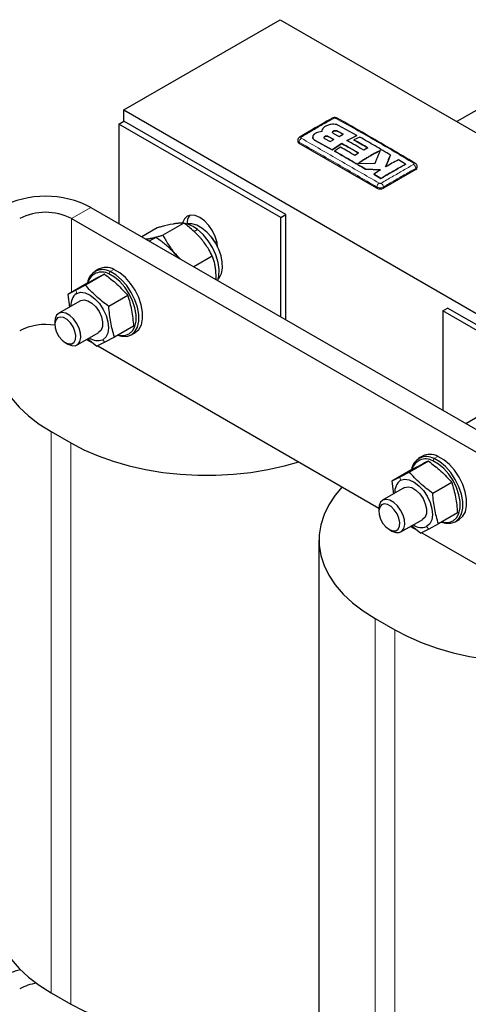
# Paper-space layout 'Blatt2' of a CAD drawing. Header units: millimetres. Extents: x 5 to 418, y 2 to 292.
# Tile 22 of 29: x 322 to 342, y 88 to 131. Entities that reach past the tile are written whole.
import ezdxf

# ---------------------------------------------------------------- set-up
doc = ezdxf.new("R2010")
doc.units = ezdxf.units.MM

psp = doc.layouts.new('Blatt2')

# ---------------------------------------------------------------- linework, layer by layer
at = {"color": 7, "linetype": 'Continuous', "lineweight": 25}
for p, q in [((327.0291, 127.3641), (333.8598, 131.3074)), ((333.8598, 131.3074), (369.2151, 110.8972)), ((344.6275, 128.6187), (341.5724, 126.855)), ((327.0291, 127.3641), (362.3845, 106.9539)), ((327.0291, 126.8742), (327.0291, 127.3641)), ((326.817, 126.7517), (327.0291, 126.8742)), ((334.1002, 122.7922), (327.0291, 126.8742)), ((333.8881, 122.6697), (326.817, 126.7517)), ((326.817, 126.7517), (326.817, 122.4083)), ((335.6796, 126.4403), (335.6796, 126.437)), ((336.6114, 126.3101), (336.3652, 126.441)), ((336.3652, 126.4377), (336.6114, 126.3069)), ((337.2114, 126.2476), (336.4086, 126.6887)), ((334.6285, 126.0392), (334.6285, 125.9885)), ((335.2796, 126.1818), (335.2796, 126.1786)), ((335.3867, 126.0363), (336.1347, 125.6237)), ((336.1347, 125.6204), (335.3867, 126.033)), ((335.8011, 126.1146), (336.0473, 125.9835)), ((336.2051, 126.081), (335.9589, 126.2106)), ((335.9589, 126.2074), (336.2051, 126.0777)), ((336.0473, 125.9835), (336.2051, 126.081)), ((336.1849, 126.3418), (336.4311, 126.2123)), ((336.4311, 126.2123), (336.6114, 126.3101)), ((336.776, 126.0264), (337.2114, 126.2476)), ((337.2114, 126.2443), (336.776, 126.0231)), ((337.3351, 126.178), (337.08, 126.0543)), ((337.08, 126.0543), (337.08, 126.051)), ((337.2114, 126.2476), (337.2114, 126.2443)), ((338.0812, 123.9475), (334.6871, 125.9068)), ((336.1347, 125.6237), (336.5533, 125.8968)), ((336.5533, 125.8936), (336.1347, 125.6204)), ((336.1347, 125.6237), (336.1347, 125.6204)), ((336.4885, 125.7403), (336.233, 125.5684)), ((336.5533, 125.8968), (336.5533, 125.8936)), ((337.6886, 125.7066), (337.5083, 125.6109)), ((336.233, 125.5684), (336.233, 125.5651)), ((337.2858, 125.4812), (337.1227, 125.3782)), ((338.6788, 125.3922), (338.6788, 125.3889)), ((339.332, 124.9925), (339.0212, 125.1838)), ((337.253, 125.021), (338.0056, 125.041)), ((337.5903, 124.7759), (338.2459, 124.7495)), ((337.5903, 124.7759), (337.5903, 124.7726)), ((338.2459, 124.7462), (337.5903, 124.7726)), ((338.2459, 124.7495), (337.9443, 124.5611)), ((339.7783, 124.7639), (338.3641, 123.9475)), ((339.332, 124.9925), (339.332, 124.9893)), ((339.8368, 124.8455), (339.8368, 124.8962)), ((337.9443, 124.5611), (338.2553, 124.3704)), ((337.9443, 124.5611), (337.9443, 124.5578)), ((338.2553, 124.3671), (337.9443, 124.5578)), ((338.2553, 124.3704), (338.2553, 124.3671)), ((325.6008, 123.1104), (357.8448, 104.4963)), ((324.7522, 122.6205), (356.9963, 104.0064)), ((333.8881, 122.6697), (334.1002, 122.7922)), ((333.8881, 118.3262), (333.8881, 122.6697)), ((334.1002, 118.2038), (334.1002, 122.7922)), ((328.4968, 122.2158), (327.8236, 121.8272)), ((329.6579, 122.4238), (328.7412, 121.8947)), ((328.0037, 121.7232), (328.0533, 121.7287)), ((328.0533, 121.7287), (328.0103, 121.7194)), ((328.1201, 121.7371), (328.0533, 121.7287)), ((328.4272, 121.8011), (328.148, 121.6399)), ((330.8971, 120.9865), (330.0885, 120.5197)), ((325.9322, 120.4136), (325.7625, 120.3157)), ((326.1892, 120.1962), (325.3568, 119.7156)), ((325.4223, 119.7915), (324.5899, 119.311)), ((325.3568, 119.7156), (324.9352, 119.4913)), ((324.9352, 119.4913), (324.5899, 119.311)), ((324.5899, 119.311), (324.6606, 118.7558)), ((327.2082, 119.2647), (326.3758, 118.7841)), ((325.1442, 119.035), (324.192, 118.4853)), ((325.1442, 119.035), (325.1531, 119.0399)), ((340.9591, 118.5877), (341.1713, 118.7101)), ((348.2423, 114.6281), (341.1713, 118.7101)), ((348.0302, 114.5056), (340.9591, 118.5877)), ((340.9591, 118.5877), (340.9591, 114.2442)), ((324.0263, 118.119), (324.0263, 117.9938)), ((327.4602, 117.9285), (326.6278, 117.448)), ((324.992, 117.0996), (325.9442, 117.6493)), ((326.6278, 117.448), (326.2062, 117.2236)), ((327.3624, 117.5443), (327.5321, 117.6423)), ((324.4835, 117.2019), (324.5919, 117.1393)), ((325.4105, 117.3413), (325.6979, 117.1754)), ((325.4588, 117.3691), (325.8609, 117.0433)), ((326.2062, 117.2236), (325.8609, 117.0433)), ((325.8954, 117.0613), (338.1688, 109.9761)), ((342.6389, 114.0517), (341.9657, 113.6631)), ((323.8684, 113.3164), (324.7169, 112.8266)), ((340.0743, 112.2495), (339.9046, 112.1516)), ((340.3313, 112.0321), (339.4989, 111.5516)), ((339.5644, 111.6274), (338.732, 111.1469)), ((339.4989, 111.5516), (339.0774, 111.3272)), ((339.0774, 111.3272), (338.732, 111.1469)), ((338.732, 111.1469), (338.8027, 110.5917)), ((341.3503, 111.1006), (340.5179, 110.62)), ((339.2864, 110.8709), (338.3342, 110.3212)), ((339.2864, 110.8709), (339.2953, 110.8758)), ((338.1685, 109.955), (338.1685, 109.8297)), ((341.6023, 109.7644), (340.7699, 109.2839)), ((339.1341, 108.9356), (340.0863, 109.4852)), ((340.7699, 109.2839), (340.3484, 109.0596)), ((341.5045, 109.3802), (341.6742, 109.4782)), ((338.6256, 109.0378), (338.7341, 108.9752)), ((339.5527, 109.1772), (339.8401, 109.0113)), ((339.601, 109.2051), (340.003, 108.8792)), ((340.3484, 109.0596), (340.003, 108.8792)), ((340.0376, 108.8973), (353.8844, 100.9037)), ((335.5502, 108.5813), (335.5502, 84.0687)), ((338.0105, 105.1523), (338.859, 104.6625)), ((323.8684, 88.8039), (324.7169, 88.314))]:
    psp.add_line(p, q, dxfattribs=at)
at = {"color": 7, "linetype": 'Continuous', "lineweight": 18}
for p, q in [((336.3652, 126.441), (336.3652, 126.4377)), ((335.3867, 126.0363), (335.3867, 126.033)), ((335.9589, 126.2106), (335.9589, 126.2074)), ((334.6871, 125.9068), (334.6871, 125.9578)), ((339.7783, 124.7639), (339.7783, 124.8148)), ((338.0812, 123.9475), (338.0812, 123.9984)), ((338.3641, 123.9475), (338.3641, 123.9984)), ((325.6008, 123.1104), (324.7522, 122.6205)), ((324.7522, 119.4047), (324.7522, 122.6205)), ((330.2472, 122.1425), (330.1006, 122.0578)), ((326.3829, 120.2013), (326.433, 120.3026)), ((326.6028, 120.4005), (326.433, 120.3026)), ((324.9771, 119.3539), (324.9352, 119.4913)), ((326.1113, 117.3304), (326.2062, 117.2236)), ((323.8684, 113.3164), (323.8684, 88.8039)), ((324.7169, 112.8266), (324.7169, 88.314)), ((340.5251, 112.0372), (340.5752, 112.1385)), ((340.7449, 112.2365), (340.5752, 112.1385)), ((339.1193, 111.1898), (339.0774, 111.3272)), ((340.2534, 109.1663), (340.3484, 109.0596)), ((338.0105, 105.1523), (338.0105, 80.6398)), ((338.859, 104.6625), (338.859, 80.1499))]:
    psp.add_line(p, q, dxfattribs=at)
at = {"color": 7, "linetype": 'Continuous', "lineweight": 25, "flags": 128}
for points in [[(331.1288, 121.3792), (331.1038, 121.5699), (331.0261, 121.8314), (330.9025, 122.0888), (330.7414, 122.3245), (330.5538, 122.5226), (330.3525, 122.6694), (330.1512, 122.755), (329.9636, 122.7736), (329.8025, 122.7238), (329.6789, 122.6091), (329.6015, 122.4384)], [(331.1652, 119.996), (331.2048, 120.0444), (331.2955, 120.2256), (331.3389, 120.4516), (331.3329, 120.711), (331.2776, 120.9908), (331.176, 121.277), (331.0331, 121.5552), (330.8561, 121.8114), (330.6538, 122.0329), (330.4364, 122.2086), (330.2148, 122.3295), (330.0002, 122.3897), (329.8031, 122.3861), (329.7876, 122.3828)], [(331.1398, 119.9128), (331.187, 120.1046), (331.1985, 120.3902), (331.1534, 120.7042), (331.054, 121.0306), (330.9052, 121.3533), (330.7145, 121.656), (330.4914, 121.9235), (330.2472, 122.1425)], [(329.2535, 121.114), (329.1088, 121.2686), (329.007, 121.3626)], [(329.4138, 120.9092), (329.3889, 120.9436), (329.2535, 121.114)], [(326.7837, 117.538), (326.8633, 117.5205), (327.0799, 117.5166), (327.2677, 117.582), (327.4173, 117.7134), (327.5212, 117.9041), (327.5742, 118.1446), (327.5736, 118.4229), (327.5195, 118.7249), (327.4145, 119.0356), (327.264, 119.3394), (327.0755, 119.621), (326.8584, 119.8663), (326.6236, 120.063), (326.3829, 120.2013)], [(326.7656, 117.5275), (326.9387, 117.4807), (327.1667, 117.4766), (327.3644, 117.5455), (327.5218, 117.6837), (327.6312, 117.8845), (327.687, 118.1376), (327.6864, 118.4305), (327.6294, 118.7485), (327.5189, 119.0756), (327.3605, 119.3953), (327.162, 119.6917), (326.9335, 119.9499), (326.6864, 120.157), (326.433, 120.3026)], [(327.5321, 117.6423), (327.5341, 117.6434), (327.6916, 117.7817), (327.8009, 117.9824), (327.8567, 118.2356), (327.8561, 118.5285), (327.7991, 118.8465), (327.6886, 119.1735), (327.5302, 119.4933), (327.3318, 119.7897), (327.1032, 120.0479), (326.8561, 120.255), (326.6028, 120.4005)], [(324.9771, 119.3539), (325.1498, 119.4004), (325.3494, 119.3747), (325.5623, 119.2787), (325.7739, 119.1188), (325.9699, 118.9061), (326.1369, 118.6549), (326.2634, 118.3823), (326.341, 118.1071), (326.3642, 117.8479), (326.3316, 117.6223), (326.2453, 117.4458), (326.1113, 117.3304)], [(325.1531, 119.0399), (325.2986, 119.0724), (325.4681, 119.0334), (325.645, 118.9268), (325.8121, 118.7629), (325.9529, 118.5578), (326.0538, 118.3316), (326.1047, 118.1065), (326.1008, 117.9044), (326.0424, 117.7452), (325.9353, 117.6444)], [(324.5938, 117.1382), (324.7605, 117.0716), (324.9122, 117.0691), (325.0354, 117.1309), (325.1192, 117.2514), (325.1562, 117.42), (325.1431, 117.6217), (325.081, 117.8386), (324.9755, 118.0514), (324.8358, 118.2412), (324.6745, 118.3911), (324.5059, 118.4878), (324.345, 118.5227), (324.2059, 118.4928), (324.1012, 118.4006), (324.0401, 118.2544), (324.0263, 118.119)], [(324.485, 117.201), (324.6334, 117.1445), (324.7655, 117.1515), (324.8671, 117.2211), (324.9271, 117.3458), (324.9391, 117.5122), (324.9017, 117.7021), (324.8189, 117.8951), (324.6999, 118.0701), (324.5574, 118.2083), (324.4069, 118.2946), (324.2647, 118.3198), (324.1462, 118.281), (324.0643, 118.1825), (324.0278, 118.0349), (324.0407, 117.8543), (324.1016, 117.6602), (324.2039, 117.4736), (324.3365, 117.3149), (324.485, 117.201)], [(321.4319, 117.1108), (321.417, 116.9693), (321.417, 116.5214), (321.4886, 116.0754), (321.6312, 115.6351), (321.8435, 115.2043), (322.1238, 114.7866), (322.4696, 114.3857), (322.8781, 114.0049), (323.3457, 113.6474), (323.8684, 113.3164)], [(324.7169, 112.8266), (325.2903, 112.5248), (325.9094, 112.2549), (326.5691, 112.0191), (327.2637, 111.8195), (327.9871, 111.6577), (328.7334, 111.5351), (329.4961, 111.4528), (330.2686, 111.4115), (331.0445, 111.4115), (331.8171, 111.4528), (332.5798, 111.5351), (333.326, 111.6577), (334.0495, 111.8195), (334.6704, 111.9957)], [(340.9259, 109.3739), (341.0054, 109.3564), (341.222, 109.3526), (341.4098, 109.4179), (341.5594, 109.5493), (341.6633, 109.74), (341.7163, 109.9805), (341.7158, 110.2588), (341.6616, 110.5608), (341.5567, 110.8715), (341.4062, 111.1753), (341.2176, 111.4569), (341.0005, 111.7022), (340.7658, 111.8989), (340.5251, 112.0372)], [(340.9077, 109.3634), (341.0808, 109.3166), (341.3088, 109.3125), (341.5065, 109.3814), (341.664, 109.5196), (341.7734, 109.7204), (341.8291, 109.9736), (341.8285, 110.2665), (341.7715, 110.5844), (341.6611, 110.9115), (341.5026, 111.2312), (341.3042, 111.5276), (341.0757, 111.7859), (340.8285, 111.9929), (340.5752, 112.1385)], [(341.6742, 109.4782), (341.6762, 109.4793), (341.8337, 109.6176), (341.9431, 109.8184), (341.9988, 110.0715), (341.9982, 110.3644), (341.9413, 110.6824), (341.8308, 111.0094), (341.6723, 111.3292), (341.4739, 111.6256), (341.2454, 111.8838), (340.9982, 112.0909), (340.7449, 112.2365)], [(339.1193, 111.1898), (339.292, 111.2363), (339.4916, 111.2106), (339.7044, 111.1146), (339.9161, 110.9547), (340.112, 110.742), (340.279, 110.4908), (340.4056, 110.2183), (340.4831, 109.943), (340.5064, 109.6838), (340.4738, 109.4582), (340.3875, 109.2818), (340.2534, 109.1663)], [(336.5712, 110.8984), (336.2659, 110.54), (335.9856, 110.1223), (335.7733, 109.6915), (335.6307, 109.2512), (335.5592, 108.8052), (335.5592, 108.3573), (335.6307, 107.9113), (335.7733, 107.471), (335.9856, 107.0402), (336.2659, 106.6226), (336.6118, 106.2216), (337.0202, 105.8408), (337.4878, 105.4834), (338.0105, 105.1523)], [(339.2953, 110.8758), (339.4407, 110.9083), (339.6102, 110.8693), (339.7871, 110.7627), (339.9542, 110.5988), (340.0951, 110.3937), (340.1959, 110.1676), (340.2469, 109.9424), (340.243, 109.7403), (340.1846, 109.5811), (340.0774, 109.4803)], [(338.7359, 108.9741), (338.9026, 108.9075), (339.0543, 108.905), (339.1775, 108.9668), (339.2614, 109.0873), (339.2984, 109.2559), (339.2853, 109.4576), (339.2231, 109.6745), (339.1176, 109.8873), (338.978, 110.0771), (338.8167, 110.227), (338.6481, 110.3237), (338.4871, 110.3587), (338.3481, 110.3287), (338.2434, 110.2365), (338.1823, 110.0903), (338.1685, 109.955)], [(338.6271, 109.037), (338.7755, 108.9805), (338.9077, 108.9874), (339.0092, 109.057), (339.0693, 109.1817), (339.0812, 109.3481), (339.0438, 109.538), (338.9611, 109.731), (338.842, 109.906), (338.6995, 110.0442), (338.549, 110.1305), (338.4068, 110.1557), (338.2883, 110.1169), (338.2064, 110.0184), (338.1699, 109.8708), (338.1828, 109.6902), (338.2437, 109.4961), (338.346, 109.3096), (338.4786, 109.1508), (338.6271, 109.037)], [(338.859, 104.6625), (339.4324, 104.3608), (340.0516, 104.0908), (340.7112, 103.855), (341.4058, 103.6554), (342.1293, 103.4936), (342.8755, 103.371), (343.6382, 103.2887), (344.4108, 103.2474), (345.1867, 103.2474), (345.9592, 103.2887), (346.7219, 103.371), (347.4682, 103.4936), (348.1917, 103.6554), (348.8125, 103.8316)], [(321.4081, 92.2328), (321.417, 92.0088), (321.4886, 91.5628), (321.6312, 91.1226), (321.8435, 90.6917), (322.1238, 90.2741), (322.4696, 89.8731), (322.8781, 89.4923), (323.3457, 89.1349), (323.8684, 88.8039)], [(324.7169, 88.314), (325.2903, 88.0123), (325.9094, 87.7424), (326.5691, 87.5066), (327.2637, 87.3069), (327.9871, 87.1451), (328.7334, 87.0225), (329.4961, 86.9402), (330.2686, 86.8989), (331.0445, 86.8989), (331.8171, 86.9402), (332.5798, 87.0225), (333.326, 87.1451), (334.0495, 87.3069), (334.7441, 87.5066), (335.4037, 87.7424), (335.5502, 87.8016)]]:
    psp.add_lwpolyline(points, dxfattribs=at)
at = {"color": 7, "linetype": 'Continuous', "lineweight": 18}
for centre, radius, start, end in [((336.1603, 126.9388), 0.0697, 55.56484, 114.44642), ((336.325, 126.9391), 0.0694, 64.70125, 124.49974), ((334.9004, 125.9506), 0.2135, 123.32204, 178.0583), ((339.5649, 124.8075), 0.2135, 1.96116, 56.68021), ((338.2988, 123.9856), 0.218, 123.12781, 176.6323), ((338.1465, 123.9857), 0.2179, 3.34754, 56.86931)]:
    psp.add_arc(centre, radius, start, end, dxfattribs=at)
at = {"color": 7, "linetype": 'Continuous', "lineweight": 25}
for centre, radius, start, end in [((334.7439, 126.1219), 0.0689, 55.20224, 114.88886), ((334.7286, 125.9985), 0.1006, 185.6948, 245.62534), ((339.7215, 124.979), 0.0689, 65.10638, 124.80255), ((339.7368, 124.8555), 0.1006, 294.37466, 354.3052), ((338.2226, 124.2204), 0.3074, 242.60967, 297.39033), ((323.6209, 119.3102), 4.285, 62.48054, 117.51946), ((323.6209, 120.437), 2.4592, 62.60967, 117.39033), ((330.3795, 122.3952), 0.592, 141.07192, 181.21075), ((329.4516, 121.1763), 1.2516, 50.52683, 78.19324), ((329.6187, 120.6954), 1.6693, 25.40394, 43.59839), ((326.2547, 119.7546), 0.7338, 61.68709, 116.07627), ((326.1027, 119.7355), 0.6563, 59.77474, 172.45042), ((326.0684, 119.6664), 0.6206, 59.54023, 169.59124), ((325.3395, 118.853), 0.6183, 125.88088, 185.60988), ((323.6185, 115.5363), 2.4594, 80.43555, 117.32583), ((325.8917, 117.9372), 0.6453, 235.27731, 289.89249), ((340.3969, 111.5905), 0.7338, 61.68709, 116.07627), ((340.2448, 111.5714), 0.6563, 59.77474, 172.45042), ((340.2105, 111.5023), 0.6206, 59.54023, 169.59124), ((339.4816, 110.6889), 0.6183, 125.88088, 185.60988), ((340.0338, 109.7731), 0.6453, 235.27731, 289.89249), ((323.3366, 86.4243), 3.4849, 103.42308, 119.11474), ((323.5063, 87.1258), 2.1139, 97.65189, 118.75164)]:
    psp.add_arc(centre, radius, start, end, dxfattribs=at)
for points, knots in [([(336.1315, 127.0022), (336.1109, 126.9906), (335.6389, 126.7254), (335.1666, 126.4477), (334.7149, 126.1822)], [0, 0, 0, 0, 0.0437345, 1, 1, 1, 1]), ([(336.3532, 127.0013), (336.3513, 127.0028), (336.3346, 127.0164), (336.2882, 127.0276), (336.2174, 127.0328), (336.1606, 127.0206), (336.135, 127.0035), (336.1321, 127.0015)], [0, 0, 0, 0, 0.0316046, 0.2835541, 0.5952648, 0.9527387, 1, 1, 1, 1]), ([(339.7504, 125.0386), (339.0291, 125.4639), (337.8969, 126.1315), (336.7648, 126.769), (336.3539, 127.0003)], [0, 0, 0, 0, 0.6371047, 1, 1, 1, 1]), ([(335.7007, 126.5158), (335.6986, 126.5119), (335.6922, 126.5001), (335.6847, 126.48), (335.68, 126.4568), (335.6791, 126.4358), (335.6808, 126.4229), (335.6816, 126.4171)], [0, 0, 0, 0, 0.1222158, 0.3684494, 0.6104356, 0.8241776, 1, 1, 1, 1]), ([(335.6816, 126.4139), (335.6809, 126.4179), (335.6797, 126.4256), (335.68, 126.4333), (335.6801, 126.437)], [0, 0, 0, 0, 0.5232575, 1, 1, 1, 1]), ([(336.0383, 126.726), (335.9843, 126.7112), (335.8763, 126.6816), (335.7568, 126.6051), (335.719, 126.5449), (335.7007, 126.5158)], [0, 0, 0, 0, 0.3407821, 0.6815687, 1, 1, 1, 1]), ([(336.4086, 126.6887), (336.379, 126.7018), (336.3199, 126.7281), (336.2072, 126.7442), (336.1103, 126.741), (336.0564, 126.7298), (336.0383, 126.726)], [0, 0, 0, 0, 0.2851253, 0.5702516, 0.8553553, 1, 1, 1, 1]), ([(336.3652, 126.441), (336.3626, 126.4422), (336.3575, 126.4448), (336.349, 126.4482), (336.34, 126.4513), (336.3305, 126.454), (336.3173, 126.4569), (336.3034, 126.4589), (336.2857, 126.4602), (336.2713, 126.4603), (336.2571, 126.4594), (336.243, 126.4578), (336.2293, 126.4553), (336.2163, 126.4519), (336.2038, 126.4479), (336.1924, 126.4431), (336.1821, 126.4375), (336.1727, 126.4316), (336.1648, 126.425), (336.1584, 126.418), (336.1531, 126.4107), (336.1496, 126.4031), (336.1478, 126.3954), (336.1474, 126.3896), (336.1479, 126.3838), (336.1492, 126.3781), (336.1515, 126.3724), (336.1547, 126.3669), (336.1587, 126.3616), (336.1635, 126.3565), (336.1692, 126.3516), (336.1749, 126.3476), (336.1802, 126.3443), (336.1833, 126.3426), (336.1849, 126.3418)], [0, 0, 0, 0, 0.0263753, 0.0529334, 0.0800687, 0.1074035, 0.1337789, 0.1874268, 0.2147638, 0.2678054, 0.2947288, 0.3220452, 0.3750567, 0.4019644, 0.4292645, 0.4822731, 0.5091791, 0.5364768, 0.5895086, 0.6164259, 0.643735, 0.6968107, 0.7237501, 0.7510815, 0.7774811, 0.8040637, 0.8312234, 0.8585825, 0.8850043, 0.9116095, 0.9387928, 0.966176, 0.9830642, 1, 1, 1, 1]), ([(336.1476, 126.3865), (336.1476, 126.3878), (336.1476, 126.3911), (336.1487, 126.3963), (336.1506, 126.4021), (336.1545, 126.4096), (336.16, 126.4169), (336.169, 126.4254), (336.1777, 126.4317), (336.1877, 126.4374), (336.1986, 126.4426), (336.2106, 126.447), (336.2235, 126.4506), (336.2368, 126.4535), (336.2508, 126.4556), (336.265, 126.4567), (336.2793, 126.4571), (336.2937, 126.4565), (336.3077, 126.455), (336.3214, 126.4529), (336.3345, 126.4498), (336.3466, 126.4459), (336.3542, 126.4429), (336.3604, 126.4401), (336.3636, 126.4385), (336.3652, 126.4377)], [0, 0, 0, 0, 0.024083, 0.0603468, 0.0968779, 0.1320989, 0.2037395, 0.2402453, 0.3110584, 0.3470027, 0.3834721, 0.45422, 0.4901309, 0.526566, 0.5972724, 0.6331619, 0.6695747, 0.7402727, 0.7761574, 0.8125647, 0.8832905, 0.9191888, 0.9556093, 0.9777744, 1, 1, 1, 1]), ([(334.7154, 126.1836), (334.7131, 126.1826), (334.6918, 126.1734), (334.6617, 126.1411), (334.6325, 126.0914), (334.6308, 126.0552), (334.6301, 126.039)], [0, 0, 0, 0, 0.04235242, 0.39232707, 0.72797158, 1, 1, 1, 1]), ([(335.3867, 126.3319), (335.3797, 126.3275), (335.3657, 126.3188), (335.3469, 126.3045), (335.33, 126.2893), (335.3158, 126.2737), (335.3009, 126.2539), (335.2888, 126.2311), (335.2819, 126.2078), (335.2789, 126.1843), (335.2805, 126.1607), (335.2869, 126.139), (335.2955, 126.1204), (335.3056, 126.1039), (335.3199, 126.0865), (335.3339, 126.0728), (335.351, 126.0586), (335.3678, 126.0469), (335.3819, 126.039), (335.3867, 126.0363)], [0, 0, 0, 0, 0.0528528, 0.1061998, 0.1601948, 0.2147034, 0.264391, 0.3547377, 0.4293374, 0.479032, 0.5693913, 0.6440015, 0.6803343, 0.7468944, 0.8042284, 0.8587504, 0.8938797, 0.9644897, 1, 1, 1, 1]), ([(335.3867, 126.033), (335.3797, 126.037), (335.3657, 126.0451), (335.3469, 126.0585), (335.33, 126.073), (335.3158, 126.088), (335.301, 126.1072), (335.2887, 126.1296), (335.2821, 126.1527), (335.2794, 126.1685), (335.2801, 126.1763), (335.2803, 126.1786)], [0, 0, 0, 0, 0.1057223, 0.2124331, 0.3204402, 0.4294743, 0.5288656, 0.7095881, 0.8588118, 0.9582078, 1, 1, 1, 1]), ([(335.6816, 126.4171), (335.638, 126.4132), (335.5508, 126.4054), (335.4505, 126.3708), (335.4034, 126.3421), (335.3867, 126.3319)], [0, 0, 0, 0, 0.3919653, 0.7839447, 1, 1, 1, 1]), ([(335.9589, 126.2106), (335.9492, 126.2148), (335.9296, 126.223), (335.8924, 126.2271), (335.8543, 126.2245), (335.819, 126.2147), (335.7907, 126.1991), (335.7724, 126.1793), (335.7663, 126.1577), (335.773, 126.1366), (335.7873, 126.1224), (335.7984, 126.1161), (335.8011, 126.1146)], [0, 0, 0, 0, 0.107578, 0.2151551, 0.3227414, 0.4302646, 0.5376806, 0.6449866, 0.752213, 0.8594107, 0.9666405, 1, 1, 1, 1]), ([(335.7698, 126.1549), (335.7698, 126.1598), (335.7698, 126.1717), (335.7842, 126.1901), (335.8093, 126.2072), (335.8428, 126.2188), (335.8805, 126.2239), (335.918, 126.2216), (335.944, 126.2146), (335.956, 126.2088), (335.9589, 126.2074)], [0, 0, 0, 0, 0.0961106, 0.2390132, 0.3819254, 0.524921, 0.6680524, 0.8113341, 0.954728, 1, 1, 1, 1]), ([(337.5083, 125.6109), (337.3863, 125.682), (337.1421, 125.8242), (336.898, 125.959), (336.776, 126.0264)], [0, 0, 0, 0, 0.4999244, 1, 1, 1, 1]), ([(337.08, 126.0543), (337.1814, 125.9975), (337.3843, 125.8839), (337.5872, 125.7657), (337.6886, 125.7066)], [0, 0, 0, 0, 0.4999585, 1, 1, 1, 1]), ([(337.6886, 125.7033), (337.5872, 125.7624), (337.3843, 125.8806), (337.1815, 125.9942), (337.08, 126.051)], [0, 0, 0, 0, 0.499958, 1, 1, 1, 1]), ([(338.6788, 125.3922), (338.4549, 125.5267), (338.0071, 125.7956), (337.5591, 126.0505), (337.3351, 126.178)], [0, 0, 0, 0, 0.4999225, 1, 1, 1, 1]), ([(337.1227, 125.3782), (337.017, 125.4398), (336.8056, 125.5629), (336.5942, 125.6811), (336.4885, 125.7403)], [0, 0, 0, 0, 0.4999563, 1, 1, 1, 1]), ([(336.5533, 125.8968), (336.6754, 125.8294), (336.9195, 125.6945), (337.1637, 125.5523), (337.2858, 125.4812)], [0, 0, 0, 0, 0.4999281, 1, 1, 1, 1]), ([(337.2858, 125.4779), (337.1637, 125.549), (336.9195, 125.6912), (336.6754, 125.8261), (336.5533, 125.8936)], [0, 0, 0, 0, 0.4999264, 1, 1, 1, 1]), ([(338.2444, 125.5974), (338.171, 125.5618), (338.024, 125.4905), (337.8307, 125.3852), (337.6653, 125.2885), (337.5278, 125.2034), (337.3903, 125.1144), (337.2988, 125.0522), (337.253, 125.021)], [0, 0, 0, 0, 0.22253383, 0.44542719, 0.58382398, 0.72232903, 0.86112491, 1, 1, 1, 1]), ([(337.253, 125.0177), (337.2897, 125.0427), (337.363, 125.0927), (337.4732, 125.165), (337.5836, 125.2349), (337.7031, 125.3076), (337.8317, 125.382), (337.9693, 125.457), (338.1069, 125.528), (338.1985, 125.5721), (338.2444, 125.5941)], [0, 0, 0, 0, 0.11118067, 0.22239621, 0.33373812, 0.44513182, 0.58359384, 0.72216568, 0.86104009, 1, 1, 1, 1]), ([(338.0056, 125.041), (338.0255, 125.0904), (338.0652, 125.1893), (338.1249, 125.3313), (338.1847, 125.4682), (338.2245, 125.5543), (338.2444, 125.5974)], [0, 0, 0, 0, 0.2495676, 0.4992836, 0.7495374, 1, 1, 1, 1]), ([(336.233, 125.5684), (336.4592, 125.4397), (336.9117, 125.1823), (337.3641, 124.9114), (337.5903, 124.7759)], [0, 0, 0, 0, 0.4999252, 1, 1, 1, 1]), ([(337.5903, 124.7726), (337.3642, 124.908), (336.9118, 125.1789), (336.4593, 125.4364), (336.233, 125.5651)], [0, 0, 0, 0, 0.4999292, 1, 1, 1, 1]), ([(338.4585, 124.8758), (338.4768, 124.921), (338.5135, 125.0114), (338.5686, 125.1428), (338.6237, 125.2705), (338.6604, 125.3516), (338.6788, 125.3922)], [0, 0, 0, 0, 0.2497455, 0.4995706, 0.7497151, 1, 1, 1, 1]), ([(338.6788, 125.3889), (338.6605, 125.3484), (338.6238, 125.2674), (338.5503, 125.0976), (338.4952, 124.9626), (338.4585, 124.8725)], [0, 0, 0, 0, 0.2496896, 0.4995213, 1, 1, 1, 1]), ([(339.0212, 125.1838), (338.9275, 125.1348), (338.74, 125.0369), (338.5523, 124.9295), (338.4585, 124.8758)], [0, 0, 0, 0, 0.4998112, 1, 1, 1, 1]), ([(338.2553, 124.3704), (338.4026, 124.459), (338.6556, 124.6113), (339.0146, 124.8173), (339.2262, 124.9341), (339.332, 124.9925)], [0, 0, 0, 0, 0.4103219, 0.7051227, 1, 1, 1, 1]), ([(339.332, 124.9893), (339.1849, 124.9078), (338.9319, 124.7677), (338.5729, 124.5587), (338.3612, 124.431), (338.2553, 124.3671)], [0, 0, 0, 0, 0.4100689, 0.70499675, 1, 1, 1, 1]), ([(339.8356, 124.8965), (339.836, 124.8991), (339.8394, 124.9216), (339.8253, 124.9624), (339.7952, 125.0083), (339.7675, 125.0328), (339.7511, 125.041), (339.7504, 125.0413)], [0, 0, 0, 0, 0.04468444, 0.38590441, 0.68750607, 0.98721408, 1, 1, 1, 1]), ([(329.1847, 122.3818), (329.0204, 122.3472), (328.807, 122.3023), (328.5547, 122.2319), (328.4968, 122.2158)], [0, 0, 0, 0, 0.7702918, 1, 1, 1, 1]), ([(329.6579, 122.4238), (329.6462, 122.4241), (329.6227, 122.4247), (329.5856, 122.4246), (329.5469, 122.4237), (329.5063, 122.4218), (329.4637, 122.419), (329.4189, 122.4151), (329.372, 122.41), (329.318, 122.4032), (329.2563, 122.3942), (329.2086, 122.3859), (329.1847, 122.3818)], [0, 0, 0, 0, 0.093672, 0.18738, 0.2812119, 0.3750932, 0.4695618, 0.5640963, 0.6588497, 0.7536853, 0.8767391, 1, 1, 1, 1]), ([(330.3849, 121.7671), (330.3701, 121.7841), (330.3005, 121.8638), (330.154, 122.0152), (329.9482, 122.1995), (329.7747, 122.3372), (329.6813, 122.4065), (329.6579, 122.4238)], [0, 0, 0, 0, 0.0700587, 0.3290824, 0.6484816, 0.9118633, 1, 1, 1, 1]), ([(328.0293, 121.7084), (328.081, 121.7234), (328.2015, 121.7582), (328.3103, 121.7811), (328.3873, 121.795), (328.4139, 121.799), (328.4272, 121.8011)], [0, 0, 0, 0, 0.3211764, 0.7477904, 0.8738553, 1, 1, 1, 1]), ([(328.0533, 121.7287), (328.0778, 121.7332), (328.1269, 121.7423), (328.1988, 121.7572), (328.2665, 121.7721), (328.3296, 121.7868), (328.3944, 121.8024), (328.461, 121.8191), (328.529, 121.8368), (328.5986, 121.8553), (328.6693, 121.8745), (328.7172, 121.888), (328.7412, 121.8947)], [0, 0, 0, 0, 0.1230523, 0.2463147, 0.3398351, 0.4334368, 0.5272651, 0.621161, 0.7157504, 0.8103932, 0.9051769, 1, 1, 1, 1]), ([(329.1751, 121.1846), (329.1598, 121.2006), (329.1193, 121.243), (329.0249, 121.3359), (328.8864, 121.4604), (328.7094, 121.6022), (328.5548, 121.7147), (328.4591, 121.7795), (328.4272, 121.8011)], [0, 0, 0, 0, 0.0700515, 0.1851279, 0.4160533, 0.6486732, 0.8827355, 1, 1, 1, 1]), ([(328.7412, 121.8947), (328.7583, 121.8612), (328.8097, 121.7607), (328.9133, 121.5776), (329.0418, 121.3816), (329.162, 121.2224), (329.2273, 121.145), (329.2535, 121.114)], [0, 0, 0, 0, 0.1235995, 0.3712536, 0.6839737, 0.8732994, 1, 1, 1, 1]), ([(330.8971, 120.9865), (330.8477, 121.0807), (330.7595, 121.2487), (330.6117, 121.4778), (330.4892, 121.6435), (330.411, 121.7362), (330.3849, 121.7671)], [0, 0, 0, 0, 0.3489477, 0.6217657, 0.8735888, 1, 1, 1, 1]), ([(329.3949, 120.9201), (329.3743, 120.9491), (329.309, 121.0408), (329.2295, 121.1262), (329.1751, 121.1846)], [0, 0, 0, 0, 0.3158387, 1, 1, 1, 1]), ([(329.2535, 121.114), (329.2683, 121.097), (329.3441, 121.0098), (329.428, 120.9279), (329.4956, 120.8619)], [0, 0, 0, 0, 0.1948797, 1, 1, 1, 1]), ([(330.8971, 120.9865), (330.9328, 120.8693), (330.9864, 120.693), (331.029, 120.4334), (331.0387, 120.2951), (331.0436, 120.2257)], [0, 0, 0, 0, 0.49692117, 0.74751402, 1, 1, 1, 1]), ([(326.1892, 120.1962), (326.0802, 120.1396), (325.8627, 120.0267), (325.5689, 119.8698), (325.4223, 119.7915)], [0, 0, 0, 0, 0.5008729, 1, 1, 1, 1]), ([(326.1892, 120.1962), (326.3781, 120.0519), (326.7558, 119.7634), (327.0574, 119.4309), (327.2082, 119.2647)], [0, 0, 0, 0, 0.4999949, 1, 1, 1, 1]), ([(331.0436, 120.2257), (331.0444, 120.2061), (331.0476, 120.1221), (331.0491, 120.0363), (331.0448, 119.9681), (331.0448, 119.9676)], [0, 0, 0, 0, 0.2319633, 0.9950175, 1, 1, 1, 1]), ([(326.3758, 118.7841), (326.1869, 118.9284), (325.8091, 119.2169), (325.5076, 119.5494), (325.3568, 119.7156)], [0, 0, 0, 0, 0.4999949, 1, 1, 1, 1]), ([(327.2082, 119.2647), (327.2692, 119.053), (327.3913, 118.6296), (327.4373, 118.1622), (327.4602, 117.9285)], [0, 0, 0, 0, 0.4999949, 1, 1, 1, 1]), ([(326.6278, 117.448), (326.5667, 117.6597), (326.4446, 118.083), (326.3987, 118.5504), (326.3758, 118.7841)], [0, 0, 0, 0, 0.4999949, 1, 1, 1, 1]), ([(340.3313, 112.0321), (340.2224, 111.9755), (340.0048, 111.8626), (339.711, 111.7057), (339.5644, 111.6274)], [0, 0, 0, 0, 0.5008729, 1, 1, 1, 1]), ([(340.3313, 112.0321), (340.5202, 111.8878), (340.898, 111.5993), (341.1995, 111.2668), (341.3503, 111.1006)], [0, 0, 0, 0, 0.4999949, 1, 1, 1, 1]), ([(340.5179, 110.62), (340.329, 110.7643), (339.9513, 111.0528), (339.6497, 111.3853), (339.4989, 111.5516)], [0, 0, 0, 0, 0.4999949, 1, 1, 1, 1]), ([(341.3503, 111.1006), (341.4114, 110.8889), (341.5335, 110.4655), (341.5794, 109.9981), (341.6023, 109.7644)], [0, 0, 0, 0, 0.4999949, 1, 1, 1, 1]), ([(340.7699, 109.2839), (340.7089, 109.4956), (340.5868, 109.919), (340.5409, 110.3863), (340.5179, 110.62)], [0, 0, 0, 0, 0.4999949, 1, 1, 1, 1])]:
    psp.add_open_spline(points, degree=3, knots=knots, dxfattribs=at)
at = {"color": 7, "linetype": 'Continuous', "lineweight": 18}
for points, knots in [([(336.1998, 126.9963), (336.1185, 126.9514), (335.956, 126.8615), (335.7132, 126.7249), (335.4715, 126.5864), (335.1609, 126.4054), (334.9323, 126.2681), (334.7832, 126.1785)], [0, 0, 0, 0, 0.17024735, 0.34049899, 0.51077129, 0.68105041, 1, 1, 1, 1]), ([(336.2857, 126.9963), (336.2823, 126.9979), (336.2737, 127.0021), (336.2565, 127.0059), (336.236, 127.0065), (336.2157, 127.0035), (336.2051, 126.9987), (336.1998, 126.9963)], [0, 0, 0, 0, 0.14056682, 0.35532754, 0.57084354, 0.78604362, 1, 1, 1, 1]), ([(339.6822, 125.0355), (339.4023, 125.2041), (338.8424, 125.5412), (337.9964, 126.0356), (337.144, 126.5217), (336.5718, 126.8381), (336.2857, 126.9963)], [0, 0, 0, 0, 0.2500113, 0.5000392, 0.7500099, 1, 1, 1, 1]), ([(334.6871, 125.9578), (334.6833, 125.9601), (334.6756, 125.9647), (334.6653, 125.9724), (334.6561, 125.9806), (334.6491, 125.9881), (334.6426, 125.9964), (334.637, 126.0054), (334.6323, 126.016), (334.6298, 126.0257), (334.6285, 126.0334), (334.6288, 126.0376), (334.6289, 126.0391)], [0, 0, 0, 0, 0.1062076, 0.2131814, 0.3210971, 0.4298024, 0.4959677, 0.6246404, 0.7451354, 0.8596014, 0.9488279, 1, 1, 1, 1]), ([(334.7832, 126.1785), (334.7803, 126.1765), (334.773, 126.1715), (334.7662, 126.1615), (334.7651, 126.1496), (334.7704, 126.138), (334.7789, 126.1319), (334.7832, 126.1289)], [0, 0, 0, 0, 0.1406564, 0.3555028, 0.5710316, 0.7861708, 1, 1, 1, 1]), ([(334.7832, 126.1289), (335.0631, 125.9671), (335.623, 125.6434), (336.469, 125.1536), (337.3213, 124.663), (337.8936, 124.3331), (338.1797, 124.1682)], [0, 0, 0, 0, 0.2500112, 0.500039, 0.7500099, 1, 1, 1, 1]), ([(338.0812, 123.9984), (337.7984, 124.1652), (337.2328, 124.4988), (336.3843, 124.9916), (335.5357, 125.4785), (334.97, 125.798), (334.6871, 125.9578)], [0, 0, 0, 0, 0.24997604, 0.49996096, 0.74997548, 1, 1, 1, 1]), ([(338.2656, 124.1682), (338.3469, 124.2151), (338.5094, 124.3089), (338.7521, 124.4488), (338.9939, 124.5882), (339.3045, 124.7677), (339.5331, 124.8998), (339.6822, 124.9859)], [0, 0, 0, 0, 0.1702473, 0.3404988, 0.5107709, 0.6810498, 1, 1, 1, 1]), ([(339.7783, 124.8148), (339.6279, 124.7298), (339.317, 124.5539), (338.8456, 124.2819), (338.5246, 124.0929), (338.3641, 123.9984)], [0, 0, 0, 0, 0.3189779, 0.6594764, 1, 1, 1, 1]), ([(339.6822, 124.9859), (339.685, 124.9879), (339.6924, 124.9927), (339.6991, 125.0026), (339.7003, 125.0144), (339.695, 125.0262), (339.6864, 125.0324), (339.6822, 125.0355)], [0, 0, 0, 0, 0.1406569, 0.3555038, 0.5710329, 0.7861716, 1, 1, 1, 1]), ([(339.8365, 124.8964), (339.8366, 124.8951), (339.8372, 124.8887), (339.8351, 124.8799), (339.8308, 124.8672), (339.8241, 124.8548), (339.8146, 124.843), (339.8043, 124.833), (339.7934, 124.8241), (339.7833, 124.8179), (339.7783, 124.8148)], [0, 0, 0, 0, 0.0435582, 0.2108334, 0.2896566, 0.4723658, 0.6396373, 0.7184586, 0.8587709, 1, 1, 1, 1]), ([(338.3641, 123.9984), (338.3466, 123.9901), (338.3117, 123.9734), (338.2449, 123.963), (338.177, 123.9652), (338.1203, 123.9785), (338.0923, 123.9927), (338.0812, 123.9984)], [0, 0, 0, 0, 0.2146728, 0.4293525, 0.6440267, 0.8586958, 1, 1, 1, 1]), ([(338.1797, 124.1682), (338.1831, 124.1665), (338.1916, 124.1621), (338.2088, 124.1582), (338.2294, 124.1575), (338.2496, 124.1606), (338.2603, 124.1657), (338.2656, 124.1682)], [0, 0, 0, 0, 0.140567, 0.3553278, 0.5708439, 0.7860438, 1, 1, 1, 1])]:
    psp.add_open_spline(points, degree=3, knots=knots, dxfattribs=at)

doc.saveas('drawing.dxf')
